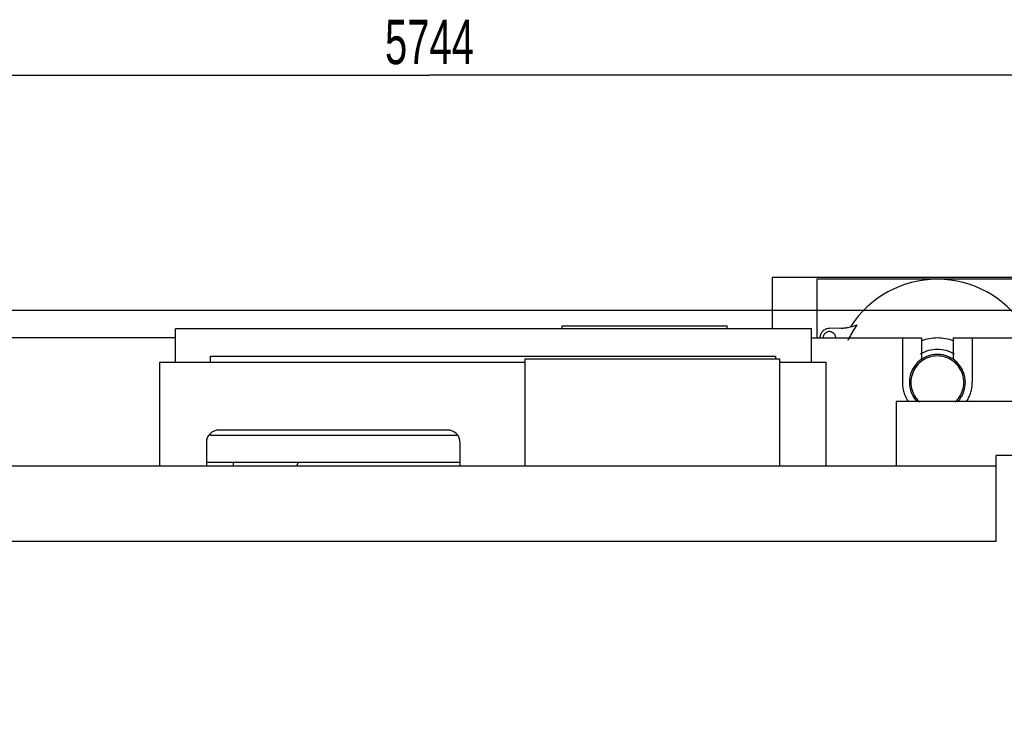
# Model space of a CAD drawing. Header units: millimetres. Extents: x 0 to 1189, y 0 to 841.
# Tile 54 of 103: x 819 to 896, y 273 to 329. Entities that reach past the tile are written whole.
import ezdxf
from ezdxf.enums import TextEntityAlignment as Align

# ---------------------------------------------------------------- set-up
doc = ezdxf.new("R2010")
doc.units = ezdxf.units.MM
doc.header["$LTSCALE"] = 65.395
doc.linetypes.add('PHANTOM', pattern=[0.8, 0.45, -0.05, 0.1, -0.05, 0.1, -0.05])
doc.layers.get('0').update_dxf_attribs({"linetype": 'CONTINUOUS'})
for name, color, linetype in [('32007_060000_TLKGS_KGS_V_ABL703', 7, 'CONTINUOUS'), ('32007_061000_TLKGS_KGS_V_ABL704', 7, 'CONTINUOUS'), ('32067_000000_TLKGS_MARKETING_ABL629', 7, 'CONTINUOUS'), ('32067_030000_TLKGS_V_ABL640', 7, 'CONTINUOUS'), ('32067_100000_TLKGS_V_ABL641', 7, 'CONTINUOUS'), ('32067_152000_01_SIMPLE1_T1_X_PBL643', 7, 'CONTINUOUS'), ('32067_152000_01_SIMPLE1_T2_X_PBL767', 7, 'CONTINUOUS'), ('32067_152000_01_SIMPLE1_X_ABL642', 7, 'CONTINUOUS'), ('32067_300000_TLKGS_V_ABL653', 7, 'CONTINUOUS'), ('32067_700000_TLKGS_V_ABL665', 7, 'CONTINUOUS'), ('32067_727000_01_SIMPLE1_T1_X_PBL667', 7, 'CONTINUOUS'), ('32067_727000_01_SIMPLE1_X_ABL666', 7, 'CONTINUOUS'), ('34007_390500_01_SIMPLE1_T1_X_PBL757', 7, 'CONTINUOUS'), ('34007_390500_01_SIMPLE1_X_ABL756', 7, 'CONTINUOUS'), ('34007_390700_01_SIMPLE1_T1_X_PBL758', 7, 'CONTINUOUS'), ('34007_390700_01_SIMPLE1_T2_X_PBL751', 7, 'CONTINUOUS'), ('34007_390700_01_SIMPLE1_T3_X_PBL762', 7, 'CONTINUOUS'), ('34007_390700_01_SIMPLE1_X#AF0_ABL682', 7, 'CONTINUOUS'), ('34007_394000_01_SIMPLE1_T1_X_PBL772', 7, 'CONTINUOUS'), ('34007_394000_01_SIMPLE1_X_ABL771', 7, 'CONTINUOUS'), ('top_7_VBL628', 7, 'CONTINUOUS')]:
    doc.layers.add(name, color=color, linetype=linetype)
doc.styles.get("Standard").update_dxf_attribs({"font": 'txt', "width": 0.6})
doc.dimstyles.new('DIMSTYLE_2', dxfattribs={"dimtxt": 3.5, "dimasz": 3.5, "dimexe": 1.8, "dimexo": 0, "dimgap": 0.875, "dimtad": 1, "dimdec": 0, "dimlfac": 20, "dimdsep": 46, "dimtxsty": 'Standard', "dimblk": '_FILLED', "dimblk1": '_FILLED', "dimblk2": '_FILLED', "dimcen": 0.09, "dimadec": 0, "dimazin": 0, "dimtp": 2, "dimtm": 2, "dimtfac": 1, "dimtdec": 0, "dimtofl": 0, "dimtmove": 0, "dimatfit": 3, "dimldrblk": '_FILLED', "dimfxl": 1, "dimtolj": 1, "dimarcsym": 0})

# ---------------------------------------------------------------- blocks, each defined once
blk = doc.blocks.new('_FILLED')
at = {"color": 0, "linetype": 'ByBlock'}
blk.add_solid([(0, 0), (-1, 0.167), (-1, -0.167)], dxfattribs=at)
blk = doc.blocks.new('*D2')
at = {"color": 2, "linetype": 'Continuous'}
for p, q in [((940.557, 305.65), (695.6, 305.65)), ((697.4, 305.65), (697.4, 250.94)), ((697.4, 196.231), (697.4, 250.94)), ((924.363, 196.231), (695.6, 196.231))]:
    blk.add_line(p, q, dxfattribs=at)
at = {"color": 2, "linetype": 'Continuous', "xscale": 3.5, "yscale": 3.5, "zscale": 3.5}
for p, rotation in [((697.4, 305.65), 90), ((697.4, 196.231), 270)]:
    blk.add_blockref('_FILLED', p, dxfattribs=dict(at, rotation=rotation))
at = {"color": 2, "linetype": 'Continuous', "width": 0.636905}
blk.add_text('2188', height=3.5, rotation=90, dxfattribs=at).set_placement((696.525, 250.94), align=Align.CENTER)
blk = doc.blocks.new('*D32')
at = {"color": 2, "linetype": 'Continuous'}
for p, q in [((707.4, 285.975), (707.4, 325.985)), ((994.588, 254.072), (994.588, 325.985)), ((707.4, 324.185), (850.994, 324.185)), ((994.588, 324.185), (850.994, 324.185))]:
    blk.add_line(p, q, dxfattribs=at)
at = {"color": 2, "linetype": 'Continuous', "xscale": 3.5, "yscale": 3.5, "zscale": 3.5, "rotation": 180}
blk.add_blockref('_FILLED', (707.4, 324.185), dxfattribs=at)
at = {"color": 2, "linetype": 'Continuous', "xscale": 3.5, "yscale": 3.5, "zscale": 3.5}
blk.add_blockref('_FILLED', (994.588, 324.185), dxfattribs=at)
at = {"color": 2, "linetype": 'Continuous', "width": 0.672619}
blk.add_text('5744', height=3.5, dxfattribs=at).set_placement((850.994, 325.06), align=Align.CENTER)
blk = doc.blocks.new('32067_152000_01_SIMPLE1_T1_X_PBL643', base_point=(821.2, 250))
at = {"layer": '32067_152000_01_SIMPLE1_T1_X_PBL643', "color": 8, "linetype": 'PHANTOM'}
for p, q in [((831, 303.5), (801.5, 303.5)), ((881.075, 303.5), (889.75, 303.5)), ((888.25, 303.5), (888.25, 300)), ((889.75, 303.5), (889.75, 301.81)), ((892.25, 303.5), (908.095, 303.5)), ((892.25, 303.5), (892.25, 301.81)), ((893.75, 303.5), (893.75, 300))]:
    blk.add_line(p, q, dxfattribs=at)
for start, end in [(180, 212.61836), (327.38164, 360)]:
    blk.add_arc((891, 300), 2.75, start, end, dxfattribs=at)
blk = doc.blocks.new('32067_152000_01_SIMPLE1_T2_X_PBL767', base_point=(891, 303.356))
at = {"layer": '32067_152000_01_SIMPLE1_T2_X_PBL767', "color": 8, "linetype": 'PHANTOM'}
for p, q in [((878, 308.25), (878, 304.21)), ((904, 308.25), (878, 308.25)), ((881.5, 308.125), (881.5, 303.5)), ((900.5, 308.125), (881.5, 308.125)), ((900.5, 303.5), (900.5, 308.125)), ((904, 303.5), (904, 308.25)), ((883.424, 304.276), (882.479, 304.25)), ((899.521, 304.25), (898.576, 304.276))]:
    blk.add_line(p, q, dxfattribs=at)
for centre, radius, start, end in [((891, 300), 8.125, 32.57357, 147.42643), ((882.5, 303.5), 0.75, 91.618, 180.00863), ((883.325, 307.775), 3.5, 271.618, 292.71419), ((891, 300), 7.788, 144.28468, 154.99503), ((891, 300), 7.788, 25.00497, 35.71532), ((898.675, 307.775), 3.5, 247.28581, 268.382), ((899.5, 303.5), 0.75, 359.99137, 88.382), ((882.5, 303.5), 0.5, 0, 180), ((891, 300), 3.5, 69.01327, 110.98673), ((899.5, 303.5), 0.5, 0, 180), ((891, 300), 2.598, 58.92146, 121.07854), ((891, 300), 2.207, 315.84098, 224.15902), ((891, 300), 2.085, 312.61276, 227.38724)]:
    blk.add_arc(centre, radius, start, end, dxfattribs=at)
blk = doc.blocks.new('32067_152000_01_SIMPLE1_X_ABL642', base_point=(821.2, 250))
at = {"layer": '32067_152000_01_SIMPLE1_T1_X_PBL643'}
blk.add_blockref('32067_152000_01_SIMPLE1_T1_X_PBL643', (821.2, 250), dxfattribs=at)
at = {"layer": '32067_152000_01_SIMPLE1_T2_X_PBL767'}
blk.add_blockref('32067_152000_01_SIMPLE1_T2_X_PBL767', (891, 303.356), dxfattribs=at)
blk = doc.blocks.new('32067_100000_TLKGS_V_ABL641', base_point=(821.2, 250))
at = {"layer": '32067_152000_01_SIMPLE1_X_ABL642'}
blk.add_blockref('32067_152000_01_SIMPLE1_X_ABL642', (821.2, 250), dxfattribs=at)
blk = doc.blocks.new('34007_390700_01_SIMPLE1_T2_X_PBL751', base_point=(855.983, 297.727))
at = {"layer": '34007_390700_01_SIMPLE1_T2_X_PBL751', "color": 7, "linetype": 'Continuous'}
for p, q in [((833.75, 301.6), (833.75, 302.061)), ((833.75, 302.061), (878.25, 302.061)), ((878.25, 302.061), (878.25, 301.825)), ((829.75, 293.394), (829.75, 301.6)), ((829.75, 301.6), (858.5, 301.6)), ((878.6, 301.6), (882.215, 301.6)), ((882.215, 301.6), (882.215, 293.394)), ((833.75, 295.811), (833.75, 295.991)), ((853.246, 295.811), (833.75, 295.811)), ((852.42, 296.25), (834.42, 296.25)), ((833.42, 295.25), (833.42, 293.394)), ((853.42, 293.394), (853.42, 295.25))]:
    blk.add_line(p, q, dxfattribs=at)
for centre, start, end in [((834.42, 295.25), 90, 180), ((852.42, 295.25), 0, 90)]:
    blk.add_arc(centre, 1, start, end, dxfattribs=at)
blk = doc.blocks.new('34007_390700_01_SIMPLE1_T1_X_PBL758', base_point=(838.096, 293.54))
at = {"layer": '34007_390700_01_SIMPLE1_T1_X_PBL758', "color": 7, "linetype": 'Continuous'}
for p, q in [((835.55, 293.394), (835.55, 293.685)), ((840.537, 293.394), (840.643, 293.685))]:
    blk.add_line(p, q, dxfattribs=at)
blk = doc.blocks.new('34007_390700_01_SIMPLE1_T3_X_PBL762', base_point=(868.55, 297.61))
at = {"layer": '34007_390700_01_SIMPLE1_T3_X_PBL762', "color": 7, "linetype": 'Continuous'}
for p, q in [((858.5, 301.825), (858.5, 293.394)), ((878.6, 301.825), (858.5, 301.825)), ((878.6, 293.394), (878.6, 301.825))]:
    blk.add_line(p, q, dxfattribs=at)
blk = doc.blocks.new('34007_390700_01_SIMPLE1_X#AF0_ABL682', base_point=(816.233, 297.727))
at = {"layer": '34007_390700_01_SIMPLE1_T1_X_PBL758'}
blk.add_blockref('34007_390700_01_SIMPLE1_T1_X_PBL758', (838.096, 293.54), dxfattribs=at)
at = {"layer": '34007_390700_01_SIMPLE1_T2_X_PBL751'}
blk.add_blockref('34007_390700_01_SIMPLE1_T2_X_PBL751', (855.983, 297.727), dxfattribs=at)
at = {"layer": '34007_390700_01_SIMPLE1_T3_X_PBL762'}
blk.add_blockref('34007_390700_01_SIMPLE1_T3_X_PBL762', (868.55, 297.61), dxfattribs=at)
blk = doc.blocks.new('32067_300000_TLKGS_V_ABL653', base_point=(815.002, 255.705))
at = {"layer": '34007_390700_01_SIMPLE1_X#AF0_ABL682'}
blk.add_blockref('34007_390700_01_SIMPLE1_X#AF0_ABL682', (816.233, 297.727), dxfattribs=at)
blk = doc.blocks.new('32067_727000_01_SIMPLE1_T1_X_PBL667', base_point=(855.913, 265.322))
at = {"layer": '32067_727000_01_SIMPLE1_T1_X_PBL667', "color": 7, "linetype": 'Continuous'}
for p, q in [((927.975, 294.242), (895.638, 294.242)), ((895.638, 287.47), (895.638, 294.242)), ((895.638, 293.394), (731.475, 293.394)), ((895.638, 287.47), (731.475, 287.47))]:
    blk.add_line(p, q, dxfattribs=at)
blk = doc.blocks.new('32067_727000_01_SIMPLE1_X_ABL666', base_point=(855.913, 265.322))
at = {"layer": '32067_727000_01_SIMPLE1_T1_X_PBL667'}
blk.add_blockref('32067_727000_01_SIMPLE1_T1_X_PBL667', (855.913, 265.322), dxfattribs=at)
blk = doc.blocks.new('32067_700000_TLKGS_V_ABL665', base_point=(855.913, 265.322))
at = {"layer": '32067_727000_01_SIMPLE1_X_ABL666'}
blk.add_blockref('32067_727000_01_SIMPLE1_X_ABL666', (855.913, 265.322), dxfattribs=at)
blk = doc.blocks.new('32067_030000_TLKGS_V_ABL640', base_point=(848.501, 250))
at = {"layer": '32067_100000_TLKGS_V_ABL641'}
blk.add_blockref('32067_100000_TLKGS_V_ABL641', (821.2, 250), dxfattribs=at)
at = {"layer": '32067_300000_TLKGS_V_ABL653'}
blk.add_blockref('32067_300000_TLKGS_V_ABL653', (815.002, 255.705), dxfattribs=at)
at = {"layer": '32067_700000_TLKGS_V_ABL665'}
blk.add_blockref('32067_700000_TLKGS_V_ABL665', (855.913, 265.322), dxfattribs=at)
blk = doc.blocks.new('34007_390500_01_SIMPLE1_T1_X_PBL757', base_point=(856.038, 299.067))
at = {"layer": '34007_390500_01_SIMPLE1_T1_X_PBL757', "color": 7, "linetype": 'Continuous'}
for p, q in [((831, 301.6), (831, 304.21)), ((881.075, 304.21), (831, 304.21)), ((861.45, 304.21), (861.45, 304.45)), ((861.45, 304.45), (874.45, 304.45)), ((874.45, 304.21), (874.45, 304.45)), ((881.075, 301.6), (881.075, 304.21)), ((853.42, 293.685), (833.42, 293.685))]:
    blk.add_line(p, q, dxfattribs=at)
blk = doc.blocks.new('34007_390500_01_SIMPLE1_X_ABL756', base_point=(856.0375, 299.0675))
at = {"layer": '34007_390500_01_SIMPLE1_T1_X_PBL757'}
blk.add_blockref('34007_390500_01_SIMPLE1_T1_X_PBL757', (856.0375, 299.0675), dxfattribs=at)
blk = doc.blocks.new('34007_394000_01_SIMPLE1_T1_X_PBL772', base_point=(895.25, 295.947))
at = {"layer": '34007_394000_01_SIMPLE1_T1_X_PBL772', "color": 7, "linetype": 'Continuous'}
for p, q in [((902.75, 298.5), (887.75, 298.5)), ((887.75, 298.5), (887.75, 293.394)), ((902.75, 298.5), (902.75, 294.242))]:
    blk.add_line(p, q, dxfattribs=at)
blk = doc.blocks.new('34007_394000_01_SIMPLE1_X_ABL771', base_point=(895.25, 295.947))
at = {"layer": '34007_394000_01_SIMPLE1_T1_X_PBL772'}
blk.add_blockref('34007_394000_01_SIMPLE1_T1_X_PBL772', (895.25, 295.947), dxfattribs=at)
blk = doc.blocks.new('32007_061000_TLKGS_KGS_V_ABL704', base_point=(883.775, 250.428))
at = {"layer": '34007_390500_01_SIMPLE1_X_ABL756'}
blk.add_blockref('34007_390500_01_SIMPLE1_X_ABL756', (856.038, 299.067), dxfattribs=at)
at = {"layer": '34007_394000_01_SIMPLE1_X_ABL771'}
blk.add_blockref('34007_394000_01_SIMPLE1_X_ABL771', (895.25, 295.947), dxfattribs=at)
blk = doc.blocks.new('32007_060000_TLKGS_KGS_V_ABL703', base_point=(910.288, 250.929))
at = {"layer": '32007_061000_TLKGS_KGS_V_ABL704'}
blk.add_blockref('32007_061000_TLKGS_KGS_V_ABL704', (883.775, 250.428), dxfattribs=at)
blk = doc.blocks.new('32067_000000_TLKGS_MARKETING_ABL629', base_point=(846.534, 250))
at = {"layer": '32007_060000_TLKGS_KGS_V_ABL703'}
blk.add_blockref('32007_060000_TLKGS_KGS_V_ABL703', (910.288, 250.929), dxfattribs=at)
at = {"layer": '32067_030000_TLKGS_V_ABL640'}
blk.add_blockref('32067_030000_TLKGS_V_ABL640', (848.501, 250), dxfattribs=at)
blk = doc.blocks.new('TOP_7_VBL628', base_point=(850.813, 250))
at = {"layer": '32067_000000_TLKGS_MARKETING_ABL629'}
blk.add_blockref('32067_000000_TLKGS_MARKETING_ABL629', (846.534, 250), dxfattribs=at)

msp = doc.modelspace()

# ---------------------------------------------------------------- block references
at = {"layer": 'top_7_VBL628'}
msp.add_blockref('TOP_7_VBL628', (850.81287, 250), dxfattribs=at)

# ---------------------------------------------------------------- dimensions: what is measured, and where the dimension line sits
at = {"color": 2, "linetype": 'Continuous'}
dim = msp.add_linear_dim(base=(994.58841, 324.1853), p1=(707.4, 285.975), p2=(994.58841, 254.07165), dimstyle='DIMSTYLE_2', dxfattribs=at)
dim.commit()
dim.dimension.update_dxf_attribs({"geometry": '*D32', "text_midpoint": (850.66085, 324.1853), "dimtype": 160})
dim = msp.add_linear_dim(base=(697.4, 196.23085), p1=(940.55726, 305.65), p2=(924.36266, 196.23085), angle=270, dimstyle='DIMSTYLE_2', dxfattribs=at)
dim.commit()
dim.dimension.update_dxf_attribs({"geometry": '*D2', "text_midpoint": (697.4, 250.60709), "dimtype": 160})

doc.saveas('drawing.dxf')
